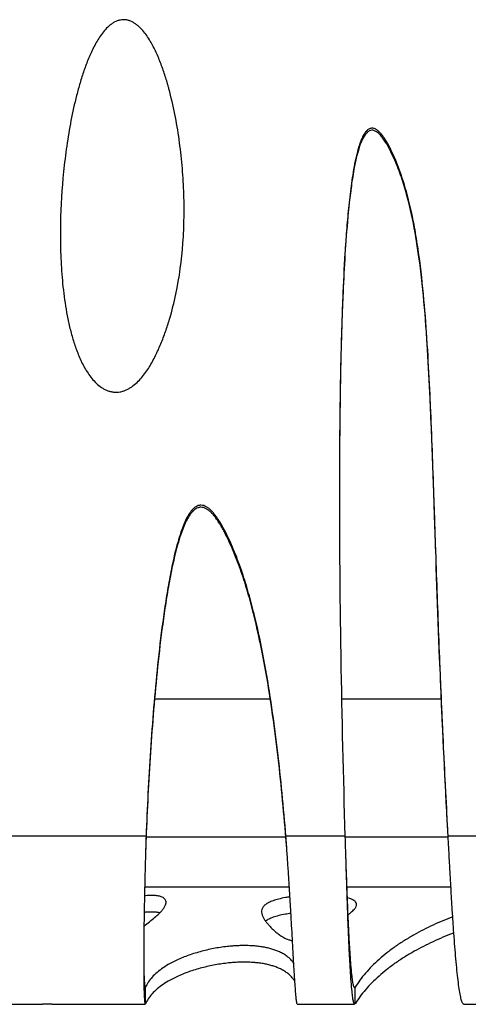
# Model space of a CAD drawing. Header units: millimetres. Extents: x 65 to 2129, y 75 to 1124.
# Tile 3 of 21: x 333 to 468, y 75 to 371. Entities that reach past the tile are written whole.
import ezdxf

# ---------------------------------------------------------------- set-up
doc = ezdxf.new("R2010")
doc.units = ezdxf.units.MM

msp = doc.modelspace()

# ---------------------------------------------------------------- linework, layer by layer
at = {"color": 7, "linetype": 'Continuous', "lineweight": 25}
for p, q in [((373.477, 166.537), (408.306, 166.537)), ((429.798, 166.537), (459.792, 166.537)), ((371.064, 125.289), (313.308, 125.289)), ((413.053, 125.018), (371.077, 125.018)), ((430.821, 125.289), (413.083, 125.289)), ((461.817, 125.018), (430.829, 125.018)), ((521.615, 125.289), (461.834, 125.289)), ((370.636, 110.065), (414.11, 110.065)), ((431.332, 110.065), (462.662, 110.065)), ((370.917, 74.958), (370.917, 79.943)), ((433.847, 79.943), (433.617, 79.943)), ((433.847, 74.958), (433.847, 79.943)), ((306.917, 74.818), (339.954, 74.818)), ((342.895, 74.818), (370.825, 74.818)), ((416.501, 74.818), (433.685, 74.818)), ((466.575, 74.818), (508.661, 74.818))]:
    msp.add_line(p, q, dxfattribs=at)
for points, knots in [([(377.921, 349.869), (378.606, 347.346), (379.19, 344.81), (380.205, 339.719), (380.634, 337.164), (381.358, 332.035), (381.653, 329.463), (382.113, 324.301), (382.279, 321.712), (382.429, 317.815), (382.462, 316.514), (382.495, 313.908), (382.493, 312.603), (382.437, 308.699), (382.328, 306.107), (381.769, 298.365), (381.089, 293.249), (379.49, 285.659), (378.861, 283.143), (377.746, 279.394), (377.345, 278.146), (376.481, 275.674), (376.02, 274.452), (375.025, 272.04), (374.492, 270.849), (373.331, 268.511), (372.703, 267.362), (371.311, 265.13), (370.555, 264.058), (369.274, 262.555), (368.825, 262.075), (367.876, 261.178), (367.375, 260.759), (366.57, 260.191), (366.291, 260.011), (365.721, 259.681), (365.429, 259.53), (364.831, 259.262), (364.525, 259.144), (363.896, 258.946), (363.572, 258.867), (362.603, 258.697), (361.951, 258.673), (360.964, 258.78), (360.638, 258.839), (360.001, 259), (359.689, 259.101), (359.077, 259.343), (358.775, 259.484), (358.195, 259.795), (357.915, 259.965), (357.103, 260.514), (356.596, 260.929), (355.638, 261.838), (355.196, 262.321), (354.369, 263.329), (353.983, 263.854), (353.256, 264.937), (352.915, 265.495), (352.269, 266.639), (351.967, 267.218), (351.115, 268.974), (350.616, 270.169), (349.717, 272.591), (349.317, 273.82), (348.593, 276.303), (348.27, 277.558), (347.686, 280.089), (347.425, 281.367), (346.96, 283.92), (346.756, 285.198), (346.213, 289.032), (345.945, 291.591), (345.551, 296.711), (345.426, 299.274), (345.297, 304.402), (345.292, 306.967), (345.442, 314.669), (345.755, 319.809), (346.537, 327.527), (346.851, 330.096), (347.589, 335.209), (348.013, 337.755), (348.994, 342.823), (349.548, 345.345), (350.509, 349.104), (350.851, 350.355), (351.585, 352.837), (351.976, 354.069), (352.822, 356.51), (353.275, 357.72), (354.266, 360.109), (354.803, 361.292), (355.696, 363.019), (356.007, 363.587), (356.667, 364.702), (357.016, 365.251), (357.757, 366.315), (358.148, 366.829), (358.987, 367.807), (359.433, 368.271), (360.165, 368.911), (360.42, 369.117), (360.951, 369.497), (361.225, 369.673), (361.795, 369.986), (362.092, 370.126), (362.705, 370.356), (363.016, 370.445), (363.65, 370.567), (363.973, 370.599), (364.631, 370.602), (364.956, 370.572), (365.594, 370.454), (365.908, 370.366), (366.524, 370.14), (366.819, 370.003), (367.389, 369.694), (367.663, 369.521), (368.194, 369.145), (368.452, 368.941), (369.189, 368.302), (369.639, 367.839), (370.484, 366.861), (370.879, 366.346), (371.626, 365.281), (371.974, 364.737), (372.961, 363.078), (373.545, 361.938), (374.619, 359.613), (375.109, 358.428), (376.018, 356.026), (376.438, 354.808), (377.024, 352.965), (377.213, 352.348), (377.485, 351.421), (377.619, 350.956), (377.749, 350.49), (377.836, 350.18), (377.878, 350.026), (377.921, 349.869)], [0, 0, 0, 0, 0.03125, 0.03125, 0.0625, 0.0625, 0.09375, 0.09375, 0.125, 0.125, 0.140625, 0.140625, 0.15625, 0.15625, 0.1875, 0.1875, 0.25, 0.25, 0.28125, 0.28125, 0.296875, 0.296875, 0.3125, 0.3125, 0.328125, 0.328125, 0.34375, 0.34375, 0.359375, 0.359375, 0.3671875, 0.3671875, 0.375, 0.375, 0.3789062, 0.3789062, 0.3828125, 0.3828125, 0.3867187, 0.3867187, 0.390625, 0.390625, 0.3984375, 0.3984375, 0.4023437, 0.4023437, 0.40625, 0.40625, 0.4101562, 0.4101562, 0.4140625, 0.4140625, 0.421875, 0.421875, 0.4296875, 0.4296875, 0.4375, 0.4375, 0.4453125, 0.4453125, 0.453125, 0.453125, 0.46875, 0.46875, 0.484375, 0.484375, 0.5, 0.5, 0.515625, 0.515625, 0.53125, 0.53125, 0.5625, 0.5625, 0.59375, 0.59375, 0.625, 0.625, 0.6875, 0.6875, 0.71875, 0.71875, 0.75, 0.75, 0.78125, 0.78125, 0.796875, 0.796875, 0.8125, 0.8125, 0.828125, 0.828125, 0.84375, 0.84375, 0.8515625, 0.8515625, 0.859375, 0.859375, 0.8671875, 0.8671875, 0.875, 0.875, 0.8789063, 0.8789063, 0.8828125, 0.8828125, 0.8867188, 0.8867188, 0.890625, 0.890625, 0.8945313, 0.8945313, 0.8984375, 0.8984375, 0.9023438, 0.9023438, 0.90625, 0.90625, 0.9101563, 0.9101563, 0.9140625, 0.9140625, 0.921875, 0.921875, 0.9296875, 0.9296875, 0.9375, 0.9375, 0.953125, 0.953125, 0.96875, 0.96875, 0.984375, 0.984375, 0.9921875, 0.9921875, 0.9960938, 0.9980469, 0.9980469, 1, 1, 1, 1]), ([(461.834, 125.289), (461.339, 134.209), (460.882, 143.136), (460.04, 161.004), (459.654, 169.945), (458.943, 187.841), (458.617, 196.795), (457.994, 214.715), (457.698, 223.68), (457.224, 237.135), (457.061, 241.621), (456.709, 250.594), (456.52, 255.082), (456.092, 264.056), (455.853, 268.543), (455.285, 277.516), (454.957, 282.001), (454.148, 290.967), (453.668, 295.449), (452.747, 302.159), (452.406, 304.388), (451.637, 308.83), (451.209, 311.042), (450.234, 315.442), (449.688, 317.63), (448.748, 320.888), (448.415, 321.969), (447.705, 324.113), (447.328, 325.177), (446.524, 327.285), (446.096, 328.33), (445.182, 330.396), (444.698, 331.422), (443.913, 332.923), (443.641, 333.418), (443.067, 334.39), (442.765, 334.868), (442.112, 335.795), (441.762, 336.243), (441.182, 336.856), (440.98, 337.051), (440.652, 337.321), (440.539, 337.407), (440.303, 337.568), (440.179, 337.644), (439.926, 337.777), (439.795, 337.835), (439.523, 337.929), (439.382, 337.964), (439.099, 338.004), (438.954, 338.008), (438.667, 337.983), (438.527, 337.954), (438.254, 337.866), (438.121, 337.806), (437.872, 337.666), (437.754, 337.585), (437.53, 337.406), (437.423, 337.308), (437.223, 337.104), (437.129, 336.998), (436.859, 336.666), (436.697, 336.431), (436.396, 335.943), (436.26, 335.693), (435.878, 334.934), (435.66, 334.413), (435.263, 333.355), (435.086, 332.818), (434.757, 331.732), (434.606, 331.184), (434.186, 329.539), (433.946, 328.437), (433.295, 325.118), (432.953, 322.892), (432.357, 318.428), (432.106, 316.189), (431.659, 311.703), (431.464, 309.454), (431.115, 304.957), (430.961, 302.708), (430.543, 295.96), (430.323, 291.46), (429.955, 282.461), (429.809, 277.961), (429.567, 268.961), (429.473, 264.461), (429.248, 250.961), (429.175, 241.962), (429.133, 223.967), (429.164, 214.969), (429.305, 196.992), (429.416, 188.011), (429.85, 161.091), (430.275, 143.175), (430.821, 125.289)], [0, 0, 0, 0, 0.0625, 0.0625, 0.125, 0.125, 0.1875, 0.1875, 0.25, 0.25, 0.28125, 0.28125, 0.3125, 0.3125, 0.34375, 0.34375, 0.375, 0.375, 0.40625, 0.40625, 0.421875, 0.421875, 0.4375, 0.4375, 0.453125, 0.453125, 0.4609375, 0.4609375, 0.46875, 0.46875, 0.4765625, 0.4765625, 0.484375, 0.484375, 0.4882813, 0.4882813, 0.4921875, 0.4921875, 0.4960938, 0.4960938, 0.4980469, 0.4980469, 0.4990234, 0.4990234, 0.5, 0.5, 0.5009766, 0.5009766, 0.5019531, 0.5019531, 0.5029297, 0.5029297, 0.5039063, 0.5039063, 0.5048828, 0.5048828, 0.5058594, 0.5058594, 0.5068359, 0.5068359, 0.5078125, 0.5078125, 0.5097656, 0.5097656, 0.5117188, 0.5117188, 0.515625, 0.515625, 0.5195313, 0.5195313, 0.5234375, 0.5234375, 0.53125, 0.53125, 0.546875, 0.546875, 0.5625, 0.5625, 0.578125, 0.578125, 0.59375, 0.59375, 0.625, 0.625, 0.65625, 0.65625, 0.6875, 0.6875, 0.75, 0.75, 0.8125, 0.8125, 0.875, 0.875, 1, 1, 1, 1]), ([(461.834, 124.681), (461.092, 139.096), (459.609, 167.938), (458.321, 204.159), (457.367, 233.196), (456.621, 252.593), (455.814, 269.579), (454.821, 284.137), (453.415, 297.428), (451.527, 309.432), (449.443, 318.308), (447.144, 325.236), (445.386, 329.441), (443.737, 332.697), (442.545, 334.647), (441.39, 336.076), (440.489, 336.892), (439.608, 337.33), (438.872, 337.429), (438.152, 337.254), (437.318, 336.681), (436.361, 335.406), (435.488, 333.47), (434.415, 330.116), (433.437, 325.595), (432.336, 318.044), (431.387, 308.575), (430.623, 297.208), (429.921, 282.102), (429.396, 263.189), (429.257, 248.059), (429.188, 240.487)], [0, 0, 0, 0, 0.1378879, 0.275896, 0.3450283, 0.4141595, 0.4603453, 0.5065318, 0.5526909, 0.5871725, 0.621832, 0.6390753, 0.656413, 0.6650338, 0.6737135, 0.6780286, 0.6824538, 0.6851355, 0.6872461, 0.6893637, 0.6920091, 0.6966795, 0.7042901, 0.7120816, 0.7300815, 0.7481043, 0.7845058, 0.8203695, 0.8562356, 0.9280588, 1, 1, 1, 1]), ([(413.083, 125.289), (412.391, 133.91), (411.571, 142.523), (410.045, 155.419), (409.486, 159.713), (408.237, 168.289), (407.548, 172.572), (405.99, 181.117), (405.124, 185.371), (403.636, 191.709), (403.108, 193.814), (401.974, 198.007), (401.367, 200.096), (400.053, 204.246), (399.347, 206.304), (397.807, 210.375), (396.972, 212.389), (395.593, 215.345), (395.113, 216.321), (394.351, 217.763), (394.09, 218.241), (393.548, 219.186), (393.267, 219.655), (392.681, 220.574), (392.377, 221.025), (391.734, 221.9), (391.396, 222.324), (390.847, 222.928), (390.658, 223.123), (390.259, 223.5), (390.049, 223.681), (389.611, 224.014), (389.383, 224.167), (388.899, 224.432), (388.643, 224.543), (388.116, 224.697), (387.838, 224.741), (387.427, 224.742), (387.291, 224.731), (387.02, 224.69), (386.884, 224.658), (386.487, 224.534), (386.238, 224.415), (385.766, 224.122), (385.55, 223.954), (385.145, 223.586), (384.955, 223.386), (384.596, 222.967), (384.43, 222.749), (383.957, 222.082), (383.678, 221.617), (382.901, 220.184), (382.464, 219.176), (381.681, 217.149), (381.336, 216.123), (380.698, 214.057), (380.406, 213.017), (379.86, 210.928), (379.606, 209.878), (378.884, 206.718), (378.457, 204.598), (377.672, 200.339), (377.314, 198.205), (376.65, 193.935), (376.343, 191.798), (375.48, 185.383), (374.98, 181.101), (374.084, 172.529), (373.688, 168.24), (372.975, 159.658), (372.66, 155.365), (371.814, 142.481), (371.384, 133.883), (371.064, 125.289)], [0, 0, 0, 0, 0.125, 0.125, 0.1875, 0.1875, 0.25, 0.25, 0.3125, 0.3125, 0.34375, 0.34375, 0.375, 0.375, 0.40625, 0.40625, 0.4375, 0.4375, 0.453125, 0.453125, 0.4609375, 0.4609375, 0.46875, 0.46875, 0.4765625, 0.4765625, 0.484375, 0.484375, 0.4882813, 0.4882813, 0.4921875, 0.4921875, 0.4960938, 0.4960938, 0.5, 0.5, 0.5039063, 0.5039063, 0.5058594, 0.5058594, 0.5078125, 0.5078125, 0.5117188, 0.5117188, 0.515625, 0.515625, 0.5195313, 0.5195313, 0.5234375, 0.5234375, 0.53125, 0.53125, 0.546875, 0.546875, 0.5625, 0.5625, 0.578125, 0.578125, 0.59375, 0.59375, 0.625, 0.625, 0.65625, 0.65625, 0.6875, 0.6875, 0.75, 0.75, 0.8125, 0.8125, 0.875, 0.875, 1, 1, 1, 1]), ([(413.083, 124.681), (412.39, 133.305), (411.57, 141.922), (410.043, 154.822), (409.484, 159.118), (408.235, 167.698), (407.545, 171.982), (405.986, 180.53), (405.119, 184.785), (403.63, 191.125), (403.102, 193.232), (401.966, 197.426), (401.359, 199.515), (400.043, 203.667), (399.337, 205.725), (397.794, 209.797), (396.958, 211.812), (395.578, 214.769), (395.097, 215.744), (394.333, 217.187), (394.072, 217.664), (393.529, 218.609), (393.247, 219.078), (392.66, 219.997), (392.355, 220.448), (391.71, 221.321), (391.371, 221.745), (390.82, 222.348), (390.629, 222.543), (390.228, 222.919), (390.017, 223.099), (389.578, 223.428), (389.349, 223.579), (388.862, 223.84), (388.606, 223.948), (388.077, 224.096), (387.798, 224.136), (387.388, 224.13), (387.252, 224.118), (386.981, 224.072), (386.845, 224.039), (386.451, 223.91), (386.202, 223.787), (385.735, 223.49), (385.52, 223.32), (385.117, 222.949), (384.928, 222.747), (384.572, 222.327), (384.407, 222.11), (383.937, 221.442), (383.659, 220.976), (383.143, 220.019), (382.906, 219.528), (382.461, 218.529), (382.254, 218.026), (381.67, 216.506), (381.325, 215.481), (380.37, 212.383), (379.838, 210.29), (378.877, 206.077), (378.451, 203.955), (377.666, 199.698), (377.309, 197.566), (376.646, 193.298), (376.339, 191.162), (375.477, 184.75), (374.978, 180.469), (374.082, 171.902), (373.686, 167.615), (372.974, 159.037), (372.659, 154.746), (371.813, 141.867), (371.384, 133.272), (371.064, 124.681)], [0, 0, 0, 0, 0.125, 0.125, 0.1875, 0.1875, 0.25, 0.25, 0.3125, 0.3125, 0.34375, 0.34375, 0.375, 0.375, 0.40625, 0.40625, 0.4375, 0.4375, 0.453125, 0.453125, 0.4609375, 0.4609375, 0.46875, 0.46875, 0.4765625, 0.4765625, 0.484375, 0.484375, 0.4882812, 0.4882812, 0.4921875, 0.4921875, 0.4960937, 0.4960937, 0.5, 0.5, 0.5039062, 0.5039062, 0.5058594, 0.5058594, 0.5078125, 0.5078125, 0.5117187, 0.5117187, 0.515625, 0.515625, 0.5195312, 0.5195312, 0.5234375, 0.5234375, 0.53125, 0.53125, 0.5390625, 0.5390625, 0.546875, 0.546875, 0.5625, 0.5625, 0.59375, 0.59375, 0.625, 0.625, 0.65625, 0.65625, 0.6875, 0.6875, 0.75, 0.75, 0.8125, 0.8125, 0.875, 0.875, 1, 1, 1, 1]), ([(371.064, 125.289), (371.034, 124.371), (370.981, 122.684), (370.904, 120.187), (370.832, 117.785), (370.742, 114.507), (370.64, 110.404), (370.539, 105.595), (370.459, 100.958), (370.405, 97.039), (370.372, 93.794), (370.352, 91.153), (370.341, 88.367), (370.343, 85.498), (370.365, 82.657), (370.407, 80.151), (370.469, 78.047), (370.551, 76.396), (370.653, 75.311), (370.745, 74.795), (370.808, 74.873), (370.825, 74.893)], [0, 0, 0, 0, 0.0363721, 0.0668322, 0.0983745, 0.1310273, 0.1963261, 0.2616502, 0.3270006, 0.3923786, 0.4359921, 0.4796187, 0.5232587, 0.5827508, 0.6439339, 0.7068089, 0.7713766, 0.8376378, 0.9055931, 0.9752431, 1, 1, 1, 1]), ([(371.064, 124.681), (371.026, 123.622), (370.969, 122.041), (370.915, 120.453), (370.897, 119.929)], [0, 0, 0, 0, 0.6702017, 1, 1, 1, 1]), ([(416.501, 74.901), (416.485, 74.879), (416.43, 74.8), (416.321, 75.376), (416.174, 76.585), (416.014, 78.433), (415.841, 80.807), (415.657, 83.659), (415.46, 86.921), (415.251, 90.529), (415.03, 94.416), (414.796, 98.518), (414.551, 102.773), (414.293, 107.122), (414.023, 111.512), (413.741, 115.902), (413.426, 120.505), (413.203, 123.62), (413.083, 125.289)], [0, 0, 0, 0, 0.027363, 0.100041, 0.1714925, 0.2417182, 0.3107184, 0.3784936, 0.4450445, 0.5103715, 0.5744753, 0.6373566, 0.699016, 0.7594542, 0.8186722, 0.8766707, 0.9339662, 1, 1, 1, 1]), ([(413.46, 119.948), (413.453, 120.041), (413.332, 121.622), (413.204, 123.198), (413.083, 124.681)], [0, 0, 0, 0, 0.0591358, 1, 1, 1, 1]), ([(430.821, 125.289), (430.836, 124.795), (430.872, 123.609), (430.933, 121.592), (431, 119.359), (431.068, 117.123), (431.165, 113.993), (431.295, 109.911), (431.46, 105.012), (431.627, 100.398), (431.768, 96.807), (431.882, 94.119), (431.967, 92.207), (432.053, 90.393), (432.176, 87.944), (432.349, 84.9), (432.585, 81.489), (432.829, 78.768), (433.074, 76.757), (433.315, 75.471), (433.52, 74.813), (433.646, 74.893), (433.685, 74.918)], [0, 0, 0, 0, 0.0195754, 0.0470204, 0.0795877, 0.107478, 0.1351462, 0.2033135, 0.2700948, 0.3354902, 0.3994996, 0.4309957, 0.462145, 0.4929474, 0.5234029, 0.5925324, 0.6688831, 0.7524525, 0.8198934, 0.8913972, 0.9669632, 1, 1, 1, 1]), ([(466.575, 74.896), (466.528, 74.875), (466.351, 74.797), (466.053, 75.344), (465.682, 76.506), (465.323, 78.296), (464.974, 80.608), (464.637, 83.401), (464.311, 86.614), (463.996, 90.186), (463.692, 94.056), (463.399, 98.161), (463.118, 102.443), (462.847, 106.842), (462.588, 111.304), (462.367, 115.291), (462.176, 118.843), (462.009, 122.013), (461.893, 124.181), (461.834, 125.289)], [0, 0, 0, 0, 0.0259091, 0.0974016, 0.1678684, 0.2373096, 0.305725, 0.3731148, 0.4394791, 0.5048178, 0.569131, 0.6324188, 0.6946813, 0.7559184, 0.8161304, 0.8753172, 0.9142144, 0.9561687, 1, 1, 1, 1]), ([(430.988, 119.792), (430.993, 119.63), (431.02, 118.838), (431.068, 117.423), (431.165, 114.64), (431.295, 111.011), (431.46, 106.657), (431.627, 102.556), (431.768, 99.364), (431.882, 96.975), (431.967, 95.275), (432.053, 93.662), (432.176, 91.486), (432.349, 88.779), (432.585, 85.747), (432.829, 83.329), (433.074, 81.541), (433.315, 80.398), (433.52, 79.814), (433.646, 79.885), (433.685, 79.907)], [0, 0, 0, 0, 0.0077518, 0.0378166, 0.0676422, 0.1411249, 0.2131142, 0.2836101, 0.3526126, 0.3865659, 0.4201454, 0.4533512, 0.4861833, 0.5607082, 0.6430197, 0.7331149, 0.8058231, 0.8829124, 0.9643819, 1, 1, 1, 1]), ([(370.426, 98.337), (370.59, 98.458), (371.323, 98.996), (372.529, 99.937), (373.969, 101.137), (375.098, 102.2), (375.935, 103.123), (376.515, 103.908), (376.903, 104.631), (377.089, 105.285), (377.069, 105.849), (376.861, 106.324), (376.493, 106.709), (376.008, 106.997), (375.456, 107.2), (374.966, 107.325), (374.452, 107.414), (373.964, 107.471), (373.45, 107.507), (372.913, 107.523), (372.341, 107.52), (371.639, 107.494), (371.036, 107.453), (370.695, 107.416), (370.58, 107.404)], [0, 0, 0, 0, 0.0382024, 0.1707985, 0.2980338, 0.4183988, 0.5071613, 0.5900177, 0.6662647, 0.7352347, 0.7963088, 0.8442589, 0.8849569, 0.9181388, 0.9358573, 0.9502696, 0.9593574, 0.9666418, 0.9717304, 0.9761566, 0.9805516, 0.9855681, 0.9951456, 1, 1, 1, 1]), ([(414.295, 107.059), (413.825, 106.992), (412.446, 106.796), (410.813, 106.42), (409.13, 105.926), (407.808, 105.355), (406.811, 104.719), (406.15, 104.023), (405.802, 103.272), (405.742, 102.468), (405.931, 101.652), (406.306, 100.831), (406.815, 100.017), (407.446, 99.187), (408.171, 98.353), (408.972, 97.528), (409.831, 96.727), (410.742, 95.972), (411.606, 95.353), (412.406, 94.874), (413.097, 94.53), (413.741, 94.266), (414.387, 94.079), (414.753, 93.983), (415.031, 93.941), (415.057, 93.937)], [0, 0, 0, 0, 0.0172686, 0.0506844, 0.0893288, 0.1331021, 0.1818377, 0.2343163, 0.2910925, 0.3518201, 0.4160592, 0.4759279, 0.5376447, 0.6005799, 0.6639489, 0.7267779, 0.7878636, 0.8457285, 0.898573, 0.9286128, 0.955109, 0.9773601, 0.9893645, 0.9989997, 1, 1, 1, 1]), ([(431.666, 101.718), (431.983, 101.948), (432.755, 102.508), (433.646, 103.339), (434.246, 104.187), (434.393, 104.923), (434.107, 105.581), (433.382, 106.121), (432.515, 106.519), (431.748, 106.722), (431.456, 106.799)], [0, 0, 0, 0, 0.1357294, 0.3310575, 0.4897178, 0.6341977, 0.7632046, 0.875894, 0.9527481, 1, 1, 1, 1]), ([(375.153, 102.284), (375.062, 102.308), (374.868, 102.36), (374.449, 102.43), (373.964, 102.487), (373.45, 102.522), (372.913, 102.539), (372.341, 102.536), (371.639, 102.51), (371, 102.466), (370.631, 102.425), (370.487, 102.41)], [0, 0, 0, 0, 0.1340641, 0.288358, 0.4120343, 0.4984285, 0.5735776, 0.6481963, 0.7333681, 0.8959758, 1, 1, 1, 1]), ([(414.587, 102.118), (414.014, 102.037), (412.526, 101.826), (410.807, 101.436), (409.136, 100.942), (407.833, 100.39), (407.274, 100.003), (406.992, 99.808)], [0, 0, 0, 0, 0.1158278, 0.3002427, 0.5135138, 0.7550896, 1, 1, 1, 1]), ([(463.207, 101.131), (462.209, 100.733), (460.109, 99.897), (457.196, 98.589), (454.318, 97.185), (451.444, 95.639), (448.612, 93.952), (445.869, 92.127), (443.325, 90.227), (440.99, 88.262), (438.869, 86.241), (436.97, 84.173), (435.272, 82.068), (434.324, 80.654), (433.847, 79.943)], [0, 0, 0, 0, 0.0569786, 0.1198863, 0.1866829, 0.2570938, 0.3396084, 0.4258991, 0.5155761, 0.6082392, 0.7034714, 0.8008315, 0.8998459, 1, 1, 1, 1]), ([(463.538, 96.272), (463.458, 96.242), (462.268, 95.804), (460.173, 94.924), (457.185, 93.605), (454.322, 92.2), (451.443, 90.654), (448.612, 88.968), (445.869, 87.143), (443.325, 85.243), (440.99, 83.278), (438.869, 81.256), (436.97, 79.188), (435.272, 77.084), (434.324, 75.669), (433.847, 74.958)], [0, 0, 0, 0, 0.0042161, 0.0626097, 0.1251418, 0.1915395, 0.26153, 0.3435519, 0.4293273, 0.5184688, 0.6105786, 0.7052421, 0.8020208, 0.900444, 1, 1, 1, 1]), ([(415.45, 87.106), (415.344, 87.267), (415.052, 87.712), (414.397, 88.417), (413.495, 89.199), (412.442, 89.908), (411.311, 90.506), (410.135, 90.997), (408.97, 91.39), (407.72, 91.724), (406.389, 91.998), (404.98, 92.21), (403.596, 92.351), (402.303, 92.429), (401.18, 92.463), (399.869, 92.464), (398.387, 92.417), (396.839, 92.315), (395.09, 92.143), (393.197, 91.887), (391.186, 91.536), (389.174, 91.105), (387.178, 90.595), (385.233, 90.014), (383.353, 89.365), (381.555, 88.653), (379.845, 87.88), (377.987, 86.919), (376.099, 85.759), (374.303, 84.395), (372.822, 82.958), (371.648, 81.466), (371.162, 80.454), (370.917, 79.943)], [0, 0, 0, 0, 0.025953, 0.0717287, 0.1139838, 0.1524133, 0.1867461, 0.2113299, 0.2329969, 0.2516859, 0.2673843, 0.280161, 0.2902433, 0.2957391, 0.3005925, 0.3052577, 0.3120414, 0.3203468, 0.3307051, 0.3473398, 0.367974, 0.3926541, 0.421331, 0.4538944, 0.4895091, 0.5285411, 0.5707801, 0.6159902, 0.6852129, 0.7591469, 0.8368992, 0.9175174, 1, 1, 1, 1]), ([(370.346, 89.339), (370.352, 88.492), (370.364, 86.756), (370.408, 84.563), (370.469, 82.687), (370.551, 81.221), (370.653, 80.256), (370.745, 79.798), (370.808, 79.867), (370.825, 79.885)], [0, 0, 0, 0, 0.14415072, 0.29527383, 0.45046713, 0.60973301, 0.77307362, 0.94049095, 1, 1, 1, 1]), ([(415.793, 81.597), (415.778, 81.629), (415.618, 81.965), (415.152, 82.585), (414.404, 83.433), (413.494, 84.215), (412.443, 84.924), (411.311, 85.521), (410.135, 86.013), (408.97, 86.406), (407.72, 86.74), (406.389, 87.013), (404.98, 87.226), (403.596, 87.367), (402.303, 87.444), (401.18, 87.478), (399.869, 87.48), (398.387, 87.433), (396.839, 87.33), (395.09, 87.159), (393.197, 86.902), (391.186, 86.552), (389.174, 86.12), (387.178, 85.611), (385.233, 85.029), (383.353, 84.38), (381.555, 83.669), (379.845, 82.895), (377.987, 81.934), (376.099, 80.774), (374.303, 79.411), (372.822, 77.973), (371.648, 76.481), (371.162, 75.47), (370.917, 74.958)], [0, 0, 0, 0, 0.00509281, 0.05271181, 0.09722999, 0.13832425, 0.17569804, 0.2090876, 0.23299604, 0.25406786, 0.27224345, 0.28751052, 0.29993629, 0.30974156, 0.3150864, 0.31980641, 0.32434349, 0.33094086, 0.33901812, 0.3490918, 0.36526949, 0.38533688, 0.40933897, 0.43722808, 0.46889692, 0.50353318, 0.54149295, 0.58257153, 0.62653964, 0.6938607, 0.76576356, 0.84137986, 0.91978339, 1, 1, 1, 1]), ([(342.895, 74.82), (342.698, 74.821), (342.409, 74.822), (341.899, 74.829), (341.5, 74.832), (341.086, 74.831), (340.679, 74.826), (340.302, 74.822), (340.049, 74.815), (339.954, 74.818), (339.954, 74.819)], [0, 0, 0, 0, 0.2565409, 0.3756199, 0.4777142, 0.582424, 0.6969681, 0.8335083, 0.9994384, 1, 1, 1, 1])]:
    msp.add_open_spline(points, degree=3, knots=knots, dxfattribs=at)

doc.saveas('drawing.dxf')
